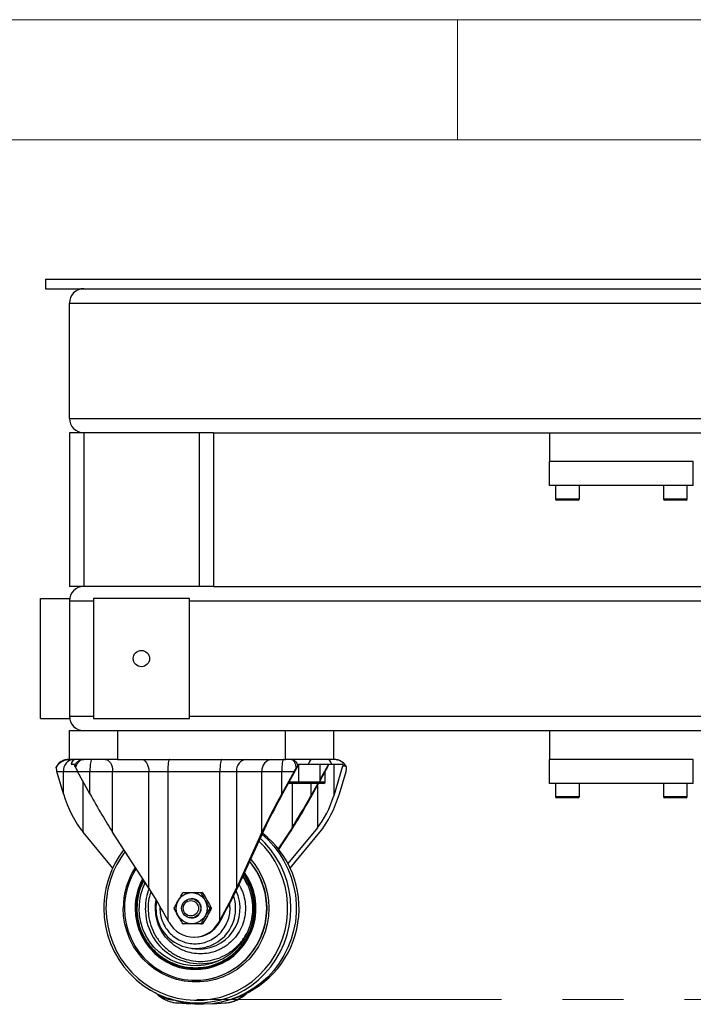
# Model space of a CAD drawing. Header units: millimetres. Extents: x 5 to 415, y 5 to 292.
# Tile 10 of 25: x 42 to 70, y 251 to 292. Entities that reach past the tile are written whole.
import ezdxf

# ---------------------------------------------------------------- set-up
doc = ezdxf.new("R2010")
doc.units = ezdxf.units.MM
doc.linetypes.add('CENTERX2', pattern=[20.32, 12.7, -2.54, 2.54, -2.54])
doc.layers.add('TRAIT-FORT', color=4, linetype='Continuous', lineweight=25)
doc.layers.add('TRAIT-MIXTES', color=3, linetype='CENTERX2')

msp = doc.modelspace()

# ---------------------------------------------------------------- linework, layer by layer
at = {"lineweight": 18}
for p, q in [((415, 292), (5, 292)), ((60, 287), (60, 292)), ((410, 287), (10, 287))]:
    msp.add_line(p, q, dxfattribs=at)
at = {"layer": 'TRAIT-FORT', "lineweight": 25}
for p, q in [((42.826, 281.198), (42.826, 280.798)), ((42.826, 281.198), (90.826, 281.198)), ((42.826, 280.798), (90.826, 280.798)), ((43.826, 280.198), (89.826, 280.198)), ((43.826, 275.398), (43.826, 280.198)), ((43.826, 275.398), (89.826, 275.398)), ((43.826, 274.798), (43.826, 268.398)), ((44.426, 274.798), (43.826, 274.798)), ((44.426, 274.798), (44.426, 268.398)), ((49.226, 274.798), (44.426, 274.798)), ((49.226, 274.798), (49.226, 268.398)), ((49.826, 274.798), (49.226, 274.798)), ((49.826, 274.798), (83.826, 274.798)), ((49.826, 274.798), (49.826, 268.398)), ((63.826, 274.798), (63.826, 273.598)), ((63.826, 272.598), (63.826, 273.598)), ((69.826, 273.598), (63.826, 273.598)), ((69.826, 272.598), (69.826, 273.598)), ((69.826, 272.598), (63.826, 272.598)), ((64.076, 272.598), (64.076, 272.048)), ((65.076, 272.048), (65.076, 272.598)), ((68.576, 272.598), (68.576, 272.048)), ((69.576, 272.048), (69.576, 272.598)), ((64.076, 272.048), (65.076, 272.048)), ((65.026, 271.998), (64.126, 271.998)), ((68.576, 272.048), (69.576, 272.048)), ((69.526, 271.998), (68.626, 271.998)), ((44.426, 268.398), (43.826, 268.398)), ((49.226, 268.398), (44.426, 268.398)), ((49.826, 268.398), (49.226, 268.398)), ((49.826, 268.398), (83.826, 268.398)), ((42.626, 267.898), (43.826, 267.898)), ((42.626, 262.898), (42.626, 267.898)), ((43.826, 267.798), (43.826, 262.998)), ((43.826, 267.798), (44.826, 267.798)), ((48.826, 267.898), (44.826, 267.898)), ((44.826, 267.898), (44.826, 262.898)), ((48.826, 262.898), (48.826, 267.898)), ((48.826, 267.798), (84.826, 267.798)), ((42.626, 262.898), (43.826, 262.898)), ((43.826, 262.998), (44.826, 262.998)), ((44.826, 262.898), (48.826, 262.898)), ((48.826, 262.998), (84.826, 262.998)), ((43.826, 261.198), (43.826, 262.398)), ((43.826, 262.398), (45.826, 262.398)), ((45.826, 262.398), (45.826, 261.198)), ((45.826, 262.398), (52.826, 262.398)), ((52.826, 261.198), (52.826, 262.398)), ((52.826, 262.398), (54.254, 262.398)), ((54.254, 262.398), (79.397, 262.398)), ((54.826, 262.398), (54.826, 261.198)), ((63.826, 262.398), (63.826, 261.198)), ((43.821, 261.198), (43.826, 261.198)), ((45.826, 261.198), (43.826, 261.198)), ((45.826, 261.198), (52.826, 261.198)), ((54.826, 261.198), (52.826, 261.198)), ((54.831, 261.198), (54.826, 261.198)), ((63.826, 260.198), (63.826, 261.198)), ((69.826, 261.198), (63.826, 261.198)), ((69.826, 260.198), (69.826, 261.198)), ((43.308, 260.929), (43.296, 260.921)), ((43.893, 260.998), (44.056, 260.998)), ((44.056, 260.998), (44.035, 260.97)), ((44.035, 260.97), (44.044, 260.942)), ((44.044, 260.942), (44.051, 260.921)), ((52.666, 259.687), (53.349, 260.921)), ((53.323, 260.921), (53.343, 260.942)), ((53.349, 260.921), (53.323, 260.921)), ((53.343, 260.942), (53.392, 260.97)), ((53.371, 260.998), (53.775, 260.998)), ((53.392, 260.97), (53.371, 260.998)), ((53.39, 260.973), (53.39, 260.998)), ((53.39, 260.26), (53.39, 260.968)), ((53.775, 260.998), (54.758, 260.998)), ((54.27, 260.26), (54.27, 260.998)), ((54.574, 260.921), (54.27, 260.372)), ((54.6, 260.921), (54.574, 260.921)), ((54.596, 260.998), (54.616, 260.97)), ((54.607, 260.942), (54.6, 260.921)), ((54.616, 260.97), (54.607, 260.942)), ((54.758, 260.998), (55.221, 260.998)), ((54.841, 260.998), (54.841, 259.687)), ((55.209, 260.921), (54.841, 259.687)), ((55.355, 260.921), (55.209, 260.921)), ((55.221, 260.998), (55.232, 260.97)), ((55.232, 260.97), (55.325, 260.942)), ((55.325, 260.942), (55.355, 260.921)), ((43.298, 260.698), (43.575, 260.698)), ((43.575, 259.766), (43.298, 260.698)), ((43.575, 259.766), (43.575, 260.698)), ((43.575, 260.698), (44.163, 260.698)), ((44.163, 260.698), (44.678, 260.698)), ((44.678, 259.766), (44.163, 260.698)), ((44.678, 260.698), (45.626, 260.698)), ((44.678, 259.766), (44.678, 260.698)), ((45.626, 258.165), (45.626, 260.698)), ((45.626, 260.698), (47.135, 260.698)), ((47.135, 255.841), (47.135, 260.698)), ((47.135, 260.698), (47.925, 260.698)), ((47.925, 260.698), (50.099, 260.698)), ((47.925, 260.698), (47.925, 254.506)), ((50.099, 260.698), (50.786, 260.698)), ((50.099, 254.506), (50.099, 260.698)), ((50.786, 260.698), (51.848, 260.698)), ((50.786, 260.698), (50.786, 255.841)), ((51.848, 260.698), (52.672, 260.698)), ((51.848, 258.165), (51.848, 260.698)), ((53.187, 260.698), (52.672, 259.766)), ((52.672, 260.698), (53.187, 260.698)), ((52.672, 259.766), (52.672, 260.698)), ((54.27, 260.303), (54.488, 260.698)), ((54.485, 260.26), (54.485, 260.692)), ((55.076, 259.766), (55.354, 260.698)), ((44.382, 260.303), (44.382, 260.26)), ((44.382, 260.26), (44.405, 260.26)), ((44.393, 258.165), (44.393, 260.224)), ((53.327, 260.198), (52.949, 260.198)), ((52.984, 260.26), (53.39, 260.26)), ((53.101, 260.198), (53.101, 258.352)), ((54.207, 260.198), (53.327, 260.198)), ((53.39, 260.26), (54.27, 260.26)), ((54.173, 260.198), (53.891, 259.687)), ((53.891, 260.198), (53.891, 259.687)), ((53.973, 259.766), (54.212, 260.198)), ((54.159, 260.103), (54.159, 258.352)), ((54.423, 260.198), (54.212, 260.198)), ((54.27, 260.26), (54.485, 260.26)), ((69.826, 260.198), (63.826, 260.198)), ((64.076, 260.198), (64.076, 259.648)), ((65.076, 259.648), (65.076, 260.198)), ((68.576, 260.198), (68.576, 259.648)), ((69.576, 259.648), (69.576, 260.198)), ((64.076, 259.648), (65.076, 259.648)), ((65.026, 259.598), (64.126, 259.598)), ((68.576, 259.648), (69.576, 259.648)), ((69.526, 259.598), (68.626, 259.598)), ((50.954, 256.108), (51.979, 258.352)), ((53.101, 258.352), (52.529, 257.471)), ((54.159, 258.352), (52.925, 256.867)), ((45.631, 256.675), (44.393, 258.165)), ((47.135, 255.841), (45.626, 258.165)), ((51.848, 258.165), (50.786, 255.841)), ((52.554, 257.439), (53.025, 258.165)), ((53.021, 256.675), (54.258, 258.165)), ((49.297, 255.65), (49.363, 255.65)), ((49.372, 255.645), (49.306, 255.645)), ((48.922, 255.398), (48.896, 255.398)), ((49.672, 255.003), (49.739, 255.003)), ((49.739, 254.993), (49.672, 254.993)), ((47.977, 254.412), (47.925, 254.506)), ((48.896, 254.598), (48.922, 254.598)), ((49.363, 254.345), (49.297, 254.345)), ((49.306, 254.351), (49.372, 254.351)), ((50.047, 254.412), (50.099, 254.506)), ((50.047, 254.412), (50.077, 254.412)), ((50.077, 254.412), (50.13, 254.506)), ((49.012, 253.798), (49.043, 253.798)), ((48.894, 253.331), (49.061, 253.312)), ((48.93, 253.312), (48.936, 253.326)), ((48.947, 253.302), (48.962, 253.336)), ((49.082, 251.998), (49.089, 251.998)), ((47.837, 251.289), (47.987, 251.234)), ((48.292, 251.06), (48.317, 251.058)), ((48.317, 251.058), (48.881, 251.023)), ((49.77, 251.023), (50.335, 251.058)), ((50.664, 251.234), (50.815, 251.289))]:
    msp.add_line(p, q, dxfattribs=at)
at = {"layer": 'TRAIT-FORT', "lineweight": 25, "flags": 128}
for points in [[(44.755, 261.198), (44.74, 261.188), (44.726, 261.16), (44.712, 261.114), (44.701, 261.051), (44.691, 260.976), (44.684, 260.889), (44.68, 260.795), (44.678, 260.698)], [(45.308, 261.198), (45.37, 261.188), (45.43, 261.16), (45.485, 261.114), (45.533, 261.051), (45.572, 260.976), (45.602, 260.889), (45.62, 260.795), (45.626, 260.698)], [(46.817, 261.198), (46.879, 261.188), (46.939, 261.16), (46.994, 261.114), (47.042, 261.051), (47.082, 260.976), (47.111, 260.889), (47.129, 260.795), (47.135, 260.698)], [(48.001, 261.198), (47.987, 261.188), (47.972, 261.16), (47.959, 261.114), (47.947, 261.051), (47.938, 260.976), (47.931, 260.889), (47.926, 260.795), (47.925, 260.698)], [(50.176, 261.198), (50.161, 261.188), (50.146, 261.16), (50.133, 261.114), (50.121, 261.051), (50.112, 260.976), (50.105, 260.889), (50.1, 260.795), (50.099, 260.698)], [(52.749, 261.198), (52.734, 261.188), (52.719, 261.16), (52.706, 261.114), (52.695, 261.051), (52.685, 260.976), (52.678, 260.889), (52.674, 260.795), (52.672, 260.698)], [(45.26, 254.998), (45.278, 254.623), (45.331, 254.252), (45.418, 253.887), (45.54, 253.533), (45.694, 253.192), (45.879, 252.867), (46.094, 252.561), (46.337, 252.278), (46.605, 252.019), (46.896, 251.787), (47.208, 251.584), (47.538, 251.412), (47.882, 251.273), (48.237, 251.167), (48.601, 251.096), (48.971, 251.061), (49.341, 251.061), (49.71, 251.096), (50.074, 251.167), (50.43, 251.273), (50.774, 251.412), (51.104, 251.584), (51.415, 251.787), (51.707, 252.019), (51.975, 252.278), (52.218, 252.561), (52.433, 252.867), (52.618, 253.192), (52.772, 253.533), (52.893, 253.887), (52.981, 254.252), (53.034, 254.623), (53.051, 254.998), (53.034, 255.373), (52.981, 255.744), (52.893, 256.108), (52.772, 256.463), (52.618, 256.804), (52.433, 257.129), (52.218, 257.435), (51.975, 257.718), (51.779, 257.912)], [(51.852, 258.074), (52.088, 257.859), (52.341, 257.585), (52.567, 257.288), (52.764, 256.971), (52.932, 256.636), (53.068, 256.287), (53.17, 255.927), (53.24, 255.559), (53.274, 255.185), (53.274, 254.81), (53.24, 254.437), (53.17, 254.069), (53.068, 253.708), (52.932, 253.36), (52.764, 253.025), (52.567, 252.708), (52.341, 252.411), (52.088, 252.136), (51.811, 251.887), (51.512, 251.666), (51.194, 251.473), (50.86, 251.311), (50.512, 251.182), (50.154, 251.087), (49.788, 251.025), (49.418, 250.999), (49.048, 251.008), (48.68, 251.052), (48.318, 251.13), (47.987, 251.234)], [(45.349, 254.998), (45.367, 254.628), (45.42, 254.262), (45.507, 253.902), (45.629, 253.553), (45.783, 253.218), (45.968, 252.898), (46.183, 252.599), (46.426, 252.322), (46.694, 252.07), (46.984, 251.845), (47.295, 251.65), (47.623, 251.486), (47.965, 251.354), (48.318, 251.257), (48.679, 251.195), (49.043, 251.168), (49.409, 251.177), (49.772, 251.222), (50.129, 251.301), (50.477, 251.416), (50.813, 251.564), (51.132, 251.744), (51.434, 251.954), (51.713, 252.193), (51.969, 252.457), (52.198, 252.746), (52.398, 253.056), (52.568, 253.384), (52.706, 253.726), (52.811, 254.081), (52.881, 254.444), (52.916, 254.813), (52.916, 255.183), (52.881, 255.551), (52.811, 255.915), (52.706, 256.269), (52.568, 256.612), (52.398, 256.94), (52.198, 257.25), (51.969, 257.538), (51.724, 257.793)], [(51.378, 257.036), (51.522, 256.858), (51.707, 256.583), (51.861, 256.289), (51.983, 255.979), (52.071, 255.659), (52.124, 255.33), (52.142, 254.998), (52.124, 254.666), (52.071, 254.337), (51.983, 254.016), (51.861, 253.707), (51.707, 253.413), (51.522, 253.138), (51.309, 252.884), (51.07, 252.655), (50.809, 252.454), (50.527, 252.282), (50.228, 252.142), (49.916, 252.036), (49.595, 251.964), (49.268, 251.928), (48.939, 251.928), (48.612, 251.964), (48.291, 252.036), (47.979, 252.142), (47.681, 252.282), (47.399, 252.454), (47.137, 252.655), (46.898, 252.884), (46.685, 253.138), (46.501, 253.413), (46.347, 253.707), (46.225, 254.016), (46.137, 254.337), (46.084, 254.666), (46.066, 254.998), (46.066, 254.998)], [(46.118, 254.998), (46.135, 254.674), (46.187, 254.353), (46.273, 254.04), (46.392, 253.738), (46.542, 253.451), (46.722, 253.182), (46.93, 252.935), (47.163, 252.711), (47.419, 252.515), (47.694, 252.347), (47.985, 252.211), (48.289, 252.107), (48.603, 252.037), (48.922, 252.002), (49.243, 252.002), (49.562, 252.037), (49.876, 252.107), (50.18, 252.211), (50.471, 252.347), (50.746, 252.515), (51.002, 252.711), (51.235, 252.935), (51.443, 253.182), (51.623, 253.451), (51.773, 253.738), (51.892, 254.04), (51.978, 254.353), (52.03, 254.674), (52.047, 254.998), (52.03, 255.322), (51.978, 255.643), (51.892, 255.956), (51.773, 256.258), (51.623, 256.545), (51.443, 256.813), (51.337, 256.946)], [(46.563, 254.998), (46.581, 254.696), (46.633, 254.399), (46.72, 254.11), (46.841, 253.834), (46.993, 253.574), (47.174, 253.333), (47.382, 253.117), (47.614, 252.926), (47.866, 252.765), (48.135, 252.635), (48.418, 252.538), (48.71, 252.476), (49.008, 252.449), (49.306, 252.458), (49.601, 252.503), (49.889, 252.583), (50.166, 252.696), (50.427, 252.842), (50.67, 253.018), (50.89, 253.222), (51.085, 253.451), (51.252, 253.701), (51.388, 253.97), (51.492, 254.253), (51.562, 254.547), (51.598, 254.847), (51.598, 255.149), (51.562, 255.449), (51.492, 255.743), (51.388, 256.026), (51.252, 256.294), (51.127, 256.487)], [(51.057, 256.333), (51.105, 256.259), (51.243, 255.999), (51.348, 255.724), (51.419, 255.438), (51.455, 255.145), (51.455, 254.85), (51.419, 254.558), (51.348, 254.272), (51.243, 253.997), (51.105, 253.737), (50.936, 253.496), (50.74, 253.278), (50.519, 253.086), (50.276, 252.924), (50.015, 252.792), (49.74, 252.694), (49.455, 252.631), (49.165, 252.604), (48.874, 252.613), (48.586, 252.658), (48.306, 252.739), (48.037, 252.854), (47.785, 253.001), (47.552, 253.179), (47.343, 253.384), (47.16, 253.614), (47.007, 253.865), (46.885, 254.133), (46.797, 254.414), (46.743, 254.704), (46.725, 254.998), (46.725, 254.998)], [(48.922, 255.648), (49.07, 255.63), (49.21, 255.579), (49.335, 255.496), (49.437, 255.386), (49.511, 255.255), (49.554, 255.111), (49.563, 254.96), (49.537, 254.811), (49.478, 254.673), (49.389, 254.552), (49.275, 254.455), (49.141, 254.387), (48.996, 254.352), (48.847, 254.352), (48.702, 254.387), (48.569, 254.455), (48.454, 254.552), (48.365, 254.673), (48.306, 254.811), (48.28, 254.96), (48.289, 255.111), (48.332, 255.255), (48.406, 255.386), (48.509, 255.496), (48.633, 255.579), (48.774, 255.63), (48.922, 255.648)], [(47.46, 255.317), (47.447, 255.242), (47.43, 254.998)], [(48.317, 251.058), (48.486, 251.061), (48.571, 251.071)]]:
    msp.add_lwpolyline(points, dxfattribs=at)
at = {"layer": 'TRAIT-FORT', "lineweight": 25}
for centre, radius in [((46.826, 265.398), 0.34), ((48.899, 254.997), 0.399), ((48.886, 254.997), 0.319)]:
    msp.add_circle(centre, radius, dxfattribs=at)
for centre, radius, start, end in [((44.426, 280.198), 0.6, 90, 180), ((44.426, 275.398), 0.6, 180, 270), ((64.126, 272.048), 0.05, 180, 270), ((65.026, 272.048), 0.05, 270, 0), ((68.626, 272.048), 0.05, 180, 270), ((69.526, 272.048), 0.05, 270, 0), ((44.426, 267.798), 0.6, 90, 180), ((44.426, 262.998), 0.6, 180, 270), ((44.04, 260.733), 0.466, 95.1427, 184.3523), ((51.25, 260.735), 0.465, 95.3999, 184.5343), ((52.311, 260.735), 0.465, 95.3999, 184.5343), ((53.48, 260.849), 0.149, 126.1102, 151.0802), ((54.704, 260.849), 0.149, 126.1102, 151.0802), ((55.36, 260.879), 0.158, 144.7986, 164.4004), ((44.444, 260.26), 0.0625, 180, 265.7922), ((53.327, 260.26), 0.0625, 270, 0), ((54.207, 260.26), 0.0625, 270, 0), ((54.423, 260.26), 0.0625, 270, 0), ((64.126, 259.648), 0.05, 180, 270), ((65.026, 259.648), 0.05, 270, 0), ((68.626, 259.648), 0.05, 180, 270), ((69.526, 259.648), 0.05, 270, 0), ((49.435, 255), 3.96, 290.3977, 51.9828), ((49.23, 255.001), 3.97, 142.1115, 180.0434), ((49.21, 255), 3.861, 142.3942, 180.0309), ((49.165, 255), 3.099, 146.6683, 180.0299), ((49.057, 255), 3.002, 270.6033, 40.53), ((49.142, 254.999), 3.025, 146.8922, 180.0296), ((49.136, 254.999), 2.573, 151.2813, 180.0191), ((49.143, 254.998), 2.418, 153.4465, 180.014), ((49.325, 254.998), 2.336, 159.1263, 180.0063), ((49.091, 254.987), 1.661, 179.6245, 18.5079), ((48.933, 255.009), 0.74, 119.9012, 120.6885), ((49.245, 254.995), 1.694, 263.7542, 25.6197), ((48.928, 255.009), 0.74, 59.3115, 60.0988), ((48.995, 255.009), 0.74, 59.3115, 60.0988), ((48.918, 254.998), 0.4, 270.5029, 89.4971), ((49.275, 254.977), 2.287, 179.4651, 295.0192), ((48.948, 254.998), 0.759, 179.6133, 180.3867), ((48.913, 254.998), 0.759, 359.6133, 0.3867), ((48.979, 254.998), 0.759, 359.6133, 0.3867), ((49.012, 254.978), 1.18, 208.7001, 331.2999), ((48.933, 254.986), 0.74, 239.3115, 240.0988), ((49.04, 254.982), 1.184, 270.1373, 331.2174), ((48.928, 254.986), 0.74, 299.9012, 300.6885), ((48.995, 254.986), 0.74, 299.9012, 300.6885), ((48.308, 252.437), 1.273, 235.0971, 263.9961), ((50.202, 252.448), 1.396, 275.4353, 313.53)]:
    msp.add_arc(centre, radius, start, end, dxfattribs=at)
for centre, major_axis, ratio, start_param, end_param in [((44.072, 260.698), (0, 0.5), 0.447467, 0, 0.927295), ((53.954, 260.698), (0, 0.5), 0.447467, 0, 0.927295), ((54.579, 260.698), (0, 0.5), 0.447467, 5.35589, 6.283185), ((43.721, 260.698), (-0.324, 0.446), 0.696169, 0.810474, 1.103083), ((44.24, 260.698), (-0.281, 0.499), 0.116685, 1.212558, 1.505168), ((53.264, 260.698), (0.281, 0.499), 0.116685, 1.343815, 1.636425), ((54.412, 260.698), (0.281, 0.499), 0.116685, 4.778018, 5.070627), ((54.93, 260.698), (0.324, 0.446), 0.696169, 5.180102, 5.472712), ((44.591, 259.766), (-0.79, 2.117), 0.426496, 1.41288, 2.256661), ((44.862, 259.766), (-1.192, 2.142), 0.06551, 1.534368, 2.378149), ((52.856, 259.766), (1.192, 2.142), 0.06551, 1.607225, 2.451005), ((52.819, 259.687), (0.993, 1.785), 0.06551, 1.607225, 2.451005), ((53.789, 259.766), (1.192, 2.142), 0.06551, 3.905036, 4.748817), ((53.738, 259.687), (0.993, 1.785), 0.06551, 3.905036, 4.748817), ((53.994, 259.687), (0.659, 1.764), 0.426496, 4.026524, 4.870305), ((54.06, 259.766), (0.79, 2.117), 0.426496, 4.026524, 4.870305), ((49.946, 254.506), (1.192, 2.142), 0.06551, 4.748817, 5.592598), ((47.772, 254.506), (-0.993, 1.785), 0.06551, 4.675961, 5.519742), ((49.946, 254.506), (0.993, 1.785), 0.06551, 4.748817, 5.592598)]:
    msp.add_ellipse(centre, major_axis=major_axis, ratio=ratio, start_param=start_param, end_param=end_param, dxfattribs=at)
for points, knots in [([(43.273, 260.842), (43.295, 260.891), (43.343, 260.993), (43.477, 261.108), (43.641, 261.184), (43.761, 261.193), (43.821, 261.198)], [0, 0, 0, 0, 0.2297507, 0.4820929, 0.7448252, 1, 1, 1, 1]), ([(43.821, 261.198), (43.76, 261.193), (43.639, 261.184), (43.475, 261.111), (43.351, 261.016), (43.308, 260.933), (43.293, 260.903)], [0, 0, 0, 0, 0.286079, 0.567553, 0.840385, 1, 1, 1, 1]), ([(44.044, 260.942), (44.065, 260.978), (44.109, 261.054), (44.203, 261.135), (44.311, 261.188), (44.387, 261.195), (44.425, 261.198)], [0, 0, 0, 0, 0.234475, 0.486268, 0.745647, 1, 1, 1, 1]), ([(44.087, 260.842), (44.101, 260.891), (44.13, 260.993), (44.213, 261.108), (44.314, 261.184), (44.388, 261.193), (44.425, 261.198)], [0, 0, 0, 0, 0.229751, 0.482093, 0.744825, 1, 1, 1, 1]), ([(53.079, 261.198), (53.099, 261.193), (53.142, 261.184), (53.199, 261.108), (53.246, 260.993), (53.263, 260.891), (53.271, 260.842)], [0, 0, 0, 0, 0.255175, 0.517907, 0.770249, 1, 1, 1, 1]), ([(53.079, 261.198), (53.105, 261.195), (53.158, 261.188), (53.233, 261.135), (53.298, 261.054), (53.329, 260.978), (53.343, 260.942)], [0, 0, 0, 0, 0.254353, 0.513732, 0.765525, 1, 1, 1, 1]), ([(55.325, 260.942), (55.298, 260.978), (55.241, 261.054), (55.118, 261.135), (54.979, 261.188), (54.88, 261.195), (54.831, 261.198)], [0, 0, 0, 0, 0.234475, 0.486268, 0.745647, 1, 1, 1, 1]), ([(55.08, 261.148), (55.078, 261.149), (55.029, 261.175), (54.974, 261.183), (54.921, 261.191)], [0, 0, 0, 0, 0.040136, 1, 1, 1, 1]), ([(55.033, 261.162), (55.024, 261.166), (55.002, 261.178), (54.978, 261.179), (54.963, 261.18)], [0, 0, 0, 0, 0.406308, 1, 1, 1, 1]), ([(43.273, 260.842), (43.273, 260.859), (43.275, 260.889), (43.29, 260.912), (43.296, 260.921)], [0, 0, 0, 0, 0.579451, 1, 1, 1, 1]), ([(44.087, 260.842), (44.078, 260.859), (44.063, 260.889), (44.055, 260.912), (44.051, 260.921)], [0, 0, 0, 0, 0.579451, 1, 1, 1, 1]), ([(53.271, 260.842), (53.281, 260.859), (53.3, 260.889), (53.316, 260.912), (53.323, 260.921)], [0, 0, 0, 0, 0.57945, 1, 1, 1, 1]), ([(54.565, 260.842), (54.573, 260.859), (54.588, 260.889), (54.597, 260.912), (54.6, 260.921)], [0, 0, 0, 0, 0.579451, 1, 1, 1, 1]), ([(55.351, 260.918), (55.341, 260.937), (55.309, 261.001), (55.214, 261.083), (55.124, 261.126), (55.08, 261.148)], [0, 0, 0, 0, 0.1761908, 0.5921399, 1, 1, 1, 1]), ([(55.379, 260.842), (55.378, 260.859), (55.377, 260.889), (55.361, 260.912), (55.355, 260.921)], [0, 0, 0, 0, 0.579451, 1, 1, 1, 1]), ([(46.604, 254.998), (46.612, 254.845), (46.629, 254.53), (46.743, 254.144), (46.878, 253.843), (47.048, 253.548), (47.317, 253.213), (47.648, 252.941), (47.94, 252.769), (48.237, 252.632), (48.619, 252.521), (49.081, 252.478), (49.543, 252.521), (49.924, 252.632), (50.222, 252.769), (50.513, 252.941), (50.844, 253.213), (51.113, 253.548), (51.284, 253.843), (51.419, 254.144), (51.529, 254.53), (51.571, 254.998), (51.528, 255.465), (51.42, 255.852), (51.282, 256.151), (51.191, 256.326), (51.12, 256.412), (51.103, 256.433)], [0, 0, 0, 0, 0.048745, 0.100409, 0.127347, 0.15429, 0.209245, 0.264199, 0.291137, 0.31808, 0.369744, 0.418489, 0.467234, 0.518898, 0.545836, 0.572779, 0.627734, 0.682688, 0.709626, 0.736569, 0.788233, 0.836978, 0.885723, 0.937387, 0.964325, 0.991268, 1, 1, 1, 1]), ([(46.635, 254.998), (46.643, 254.847), (46.659, 254.536), (46.772, 254.155), (46.905, 253.857), (47.073, 253.566), (47.339, 253.235), (47.73, 252.914), (48.169, 252.684), (48.624, 252.551), (49.081, 252.509), (49.537, 252.551), (49.914, 252.661), (50.208, 252.797), (50.496, 252.967), (50.823, 253.235), (51.14, 253.631), (51.367, 254.075), (51.498, 254.536), (51.54, 254.998), (51.498, 255.459), (51.391, 255.842), (51.254, 256.137), (51.168, 256.305), (51.102, 256.385), (51.088, 256.402)], [0, 0, 0, 0, 0.048842, 0.10061, 0.127608, 0.1546, 0.209664, 0.264728, 0.318649, 0.370417, 0.419259, 0.468101, 0.519869, 0.546867, 0.573859, 0.628923, 0.683987, 0.737908, 0.789676, 0.838518, 0.88736, 0.939128, 0.966126, 0.993117, 1, 1, 1, 1]), ([(51.247, 255.954), (51.21, 256.043), (51.156, 256.168), (51.068, 256.271), (51.042, 256.301)], [0, 0, 0, 0, 0.705012, 1, 1, 1, 1]), ([(46.906, 256.193), (46.898, 256.179), (46.847, 256.092), (46.746, 255.85), (46.628, 255.466), (46.612, 255.151), (46.604, 254.998)], [0, 0, 0, 0, 0.039541, 0.242742, 0.632381, 1, 1, 1, 1]), ([(46.932, 256.154), (46.888, 256.073), (46.767, 255.853), (46.661, 255.459), (46.644, 255.148), (46.635, 254.998)], [0, 0, 0, 0, 0.228397, 0.625417, 1, 1, 1, 1]), ([(50.891, 255.977), (50.913, 255.942), (50.966, 255.852), (51.058, 255.644), (51.142, 255.352), (51.174, 254.998), (51.141, 254.644), (51.041, 254.29), (50.867, 253.95), (50.623, 253.646), (50.372, 253.44), (50.152, 253.31), (49.926, 253.206), (49.637, 253.122), (49.287, 253.089), (48.937, 253.122), (48.588, 253.223), (48.252, 253.4), (47.952, 253.646), (47.748, 253.9), (47.619, 254.123), (47.517, 254.351), (47.43, 254.644), (47.418, 254.882), (47.412, 254.998)], [0, 0, 0, 0, 0.017657, 0.045109, 0.097746, 0.147408, 0.19707, 0.249707, 0.304532, 0.360521, 0.416509, 0.443953, 0.471405, 0.524042, 0.573704, 0.623366, 0.676003, 0.730828, 0.786817, 0.842805, 0.870249, 0.897701, 0.950338, 1, 1, 1, 1]), ([(47.223, 255.701), (47.191, 255.602), (47.116, 255.374), (47.107, 255.133), (47.102, 254.998)], [0, 0, 0, 0, 0.43649, 1, 1, 1, 1]), ([(48.189, 255.003), (48.219, 255.059), (48.279, 255.174), (48.401, 255.392), (48.496, 255.548), (48.555, 255.645)], [0, 0, 0, 0, 0.2681431, 0.5421571, 1, 1, 1, 1]), ([(48.564, 255.65), (48.626, 255.65), (48.751, 255.65), (48.998, 255.65), (49.182, 255.65), (49.297, 255.65)], [0, 0, 0, 0, 0.268143, 0.542157, 1, 1, 1, 1]), ([(49.306, 255.645), (49.335, 255.589), (49.395, 255.475), (49.518, 255.256), (49.613, 255.1), (49.672, 255.003)], [0, 0, 0, 0, 0.268143, 0.542157, 1, 1, 1, 1]), ([(49.372, 255.645), (49.407, 255.589), (49.477, 255.475), (49.604, 255.256), (49.687, 255.1), (49.739, 255.003)], [0, 0, 0, 0, 0.268143, 0.542157, 1, 1, 1, 1]), ([(47.412, 254.998), (47.412, 255.115), (47.412, 255.232), (47.443, 255.343), (47.443, 255.344)], [0, 0, 0, 0, 0.999078, 1, 1, 1, 1]), ([(47.604, 255.071), (47.601, 255.046), (47.589, 254.933), (47.617, 254.722), (47.692, 254.447), (47.828, 254.182), (48.018, 253.945), (48.251, 253.753), (48.513, 253.616), (48.785, 253.537), (49.058, 253.512), (49.33, 253.537), (49.603, 253.616), (49.864, 253.753), (50.098, 253.945), (50.288, 254.182), (50.424, 254.447), (50.501, 254.722), (50.528, 254.974), (50.509, 255.13), (50.501, 255.196)], [0, 0, 0, 0, 0.014879, 0.069913, 0.128242, 0.188997, 0.25104, 0.313084, 0.373839, 0.432168, 0.487201, 0.542234, 0.600564, 0.661318, 0.723362, 0.785406, 0.84616, 0.90449, 0.959523, 1, 1, 1, 1]), ([(47.102, 254.998), (47.109, 254.863), (47.123, 254.585), (47.245, 254.173), (47.447, 253.776), (47.731, 253.423), (48.023, 253.182), (48.28, 253.03), (48.543, 252.909), (48.88, 252.811), (49.287, 252.774), (49.695, 252.811), (50.103, 252.93), (50.495, 253.135), (50.843, 253.423), (51.078, 253.709), (51.182, 253.898), (51.213, 253.954)], [0, 0, 0, 0, 0.069064, 0.142265, 0.218509, 0.296371, 0.374234, 0.4124, 0.450576, 0.523777, 0.592841, 0.661905, 0.735106, 0.81135, 0.889212, 0.967075, 1, 1, 1, 1]), ([(48.555, 254.351), (48.521, 254.407), (48.45, 254.521), (48.323, 254.74), (48.241, 254.895), (48.189, 254.993)], [0, 0, 0, 0, 0.268143, 0.542157, 1, 1, 1, 1]), ([(49.672, 254.993), (49.637, 254.936), (49.567, 254.822), (49.47, 254.654), (49.382, 254.496), (49.331, 254.399), (49.306, 254.351)], [0, 0, 0, 0, 0.267898, 0.541662, 0.768854, 1, 1, 1, 1]), ([(49.739, 254.993), (49.709, 254.936), (49.649, 254.822), (49.527, 254.604), (49.432, 254.448), (49.372, 254.351)], [0, 0, 0, 0, 0.268143, 0.542157, 1, 1, 1, 1]), ([(49.297, 254.345), (49.23, 254.345), (49.095, 254.345), (48.843, 254.345), (48.671, 254.345), (48.564, 254.345)], [0, 0, 0, 0, 0.2681431, 0.5421571, 1, 1, 1, 1]), ([(47.396, 251.492), (47.432, 251.459), (47.518, 251.379), (47.665, 251.276), (47.834, 251.181), (48.011, 251.112), (48.163, 251.072), (48.257, 251.066), (48.289, 251.064)], [0, 0, 0, 0, 0.131872, 0.32075, 0.510984, 0.703206, 0.898478, 1, 1, 1, 1]), ([(50.304, 251.06), (50.351, 251.062), (50.466, 251.067), (50.642, 251.112), (50.829, 251.186), (51.006, 251.288), (51.155, 251.395), (51.242, 251.479), (51.275, 251.511)], [0, 0, 0, 0, 0.136764, 0.335659, 0.518089, 0.7018, 0.886497, 1, 1, 1, 1])]:
    msp.add_open_spline(points, degree=3, knots=knots, dxfattribs=at)
at = {"layer": 'TRAIT-MIXTES', "lineweight": 18}
msp.add_line((49.135, 251.198), (89.177, 251.198), dxfattribs=at)

doc.saveas('drawing.dxf')
